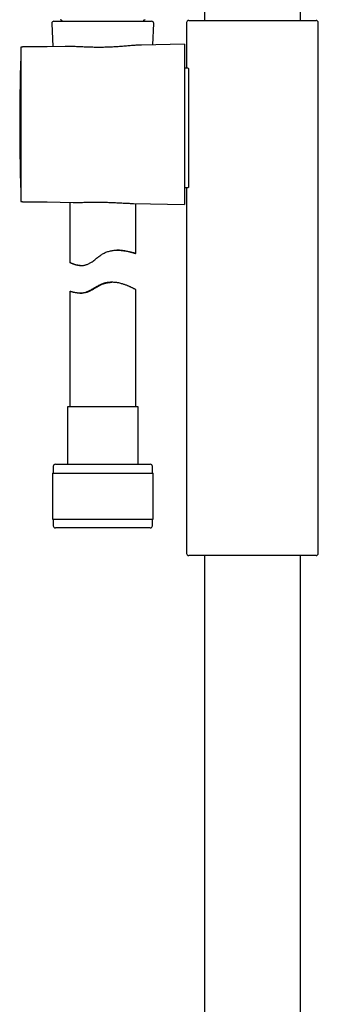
# Model space of a CAD drawing. Header units: millimetres. Extents: x 8 to 1091, y 12 to 2370.
# Tile 43 of 88: x 432 to 500, y 1870 to 2095. Entities that reach past the tile are written whole.
import ezdxf

# ---------------------------------------------------------------- set-up
doc = ezdxf.new("R2010")
doc.units = ezdxf.units.MM

msp = doc.modelspace()

# ---------------------------------------------------------------- linework, layer by layer
at = {"color": 7, "linetype": 'Continuous', "lineweight": 30}
for p, q in [((496.14, 2094.6), (496.14, 2227.86)), ((474.24, 2208.89), (474.24, 2094.6)), ((439.95, 2094.41), (462.2, 2094.41)), ((470.19, 2094.1), (470.19, 2083.68)), ((470.69, 2094.6), (499.69, 2094.6)), ((500.19, 1973.1), (500.19, 2094.1)), ((439.45, 2093.89), (439.67, 2088.63)), ((462.49, 2089.02), (462.7, 2093.89)), ((432.7, 2088.5), (432.43, 2088.5)), ((432.43, 2088.5), (432.43, 2053.32)), ((438.37, 2088.6), (432.92, 2088.56)), ((442.48, 2088.67), (438.37, 2088.6)), ((442.66, 2088.68), (442.48, 2088.67)), ((469.73, 2089.15), (459.93, 2088.98)), ((469.73, 2089.15), (469.73, 2052.67)), ((470.57, 2083.68), (469.73, 2083.69)), ((469.73, 2056.5), (470.57, 2056.51)), ((470.19, 2056.51), (470.19, 1973.1)), ((432.43, 2053.32), (432.7, 2053.32)), ((432.92, 2053.26), (438.37, 2053.22)), ((438.37, 2053.22), (444.34, 2053.11)), ((443.57, 2053.13), (443.57, 2039.43)), ((458.04, 2052.87), (469.73, 2052.67)), ((458.57, 2041.47), (458.57, 2052.86)), ((443.58, 2039.43), (443.58, 2039.43)), ((445.95, 2038.73), (446.19, 2038.73)), ((453.02, 2034.9), (452.93, 2034.9)), ((453.24, 2034.9), (453.16, 2034.9)), ((443.57, 2032.85), (443.57, 2006.54)), ((443.58, 2032.85), (443.58, 2032.85)), ((447.33, 2032.64), (447.32, 2032.64)), ((458.57, 2006.54), (458.57, 2033.21)), ((443.02, 2006.54), (443.02, 1993.41)), ((459.12, 2006.54), (443.02, 2006.54)), ((459.12, 1993.41), (459.12, 2006.54)), ((440.27, 1993.41), (461.87, 1993.41)), ((439.6, 1991.41), (439.6, 1980.91)), ((439.6, 1991.41), (462.55, 1991.41)), ((439.77, 1992.91), (439.77, 1991.41)), ((462.37, 1991.41), (462.37, 1992.91)), ((462.55, 1980.91), (462.55, 1991.41)), ((439.6, 1980.91), (462.55, 1980.91)), ((439.77, 1980.91), (439.77, 1979.41)), ((462.37, 1979.41), (462.37, 1980.91)), ((440.28, 1978.91), (440.27, 1978.91)), ((461.87, 1978.91), (440.28, 1978.91)), ((499.69, 1972.6), (470.69, 1972.6)), ((474.24, 1972.6), (474.24, 1729.18)), ((496.14, 1729.18), (496.14, 1972.6))]:
    msp.add_line(p, q, dxfattribs=at)
at = {"color": 7, "linetype": 'Continuous', "lineweight": 30, "flags": 128}
for points in [[(432.43, 2088.16), (432.43, 2088.15), (432.42, 2088.07)], [(432.42, 2053.75), (432.43, 2053.67), (432.43, 2053.66)]]:
    msp.add_lwpolyline(points, dxfattribs=at)
at = {"color": 7, "linetype": 'Continuous', "lineweight": 30}
for centre, radius, start, end in [((439.95, 2093.91), 0.5, 90, 182.4813), ((441.27, 2094.07), 0.7, 29.3056, 79.3261), ((460.87, 2094.07), 0.7, 100.6739, 150.6944), ((462.2, 2093.91), 0.5, 357.5187, 90), ((470.69, 2094.1), 0.5, 90, 180), ((499.69, 2094.1), 0.5, 0, 90), ((952.96, 2070.91), 520.81, 178.1116, 180), ((432.92, 2088.06), 0.5, 90.5, 116.2042), ((952.96, 2070.91), 520.81, 180, 181.8884), ((432.92, 2053.76), 0.5, 243.7958, 269.5), ((440.27, 1992.91), 0.5, 90, 180), ((461.87, 1992.91), 0.5, 0, 90), ((440.27, 1979.41), 0.5, 180, 270), ((461.87, 1979.41), 0.5, 270, 0), ((470.69, 1973.1), 0.5, 180, 270), ((499.69, 1973.1), 0.5, 270, 0)]:
    msp.add_arc(centre, radius, start, end, dxfattribs=at)
for points, knots in [([(459.93, 2088.98), (459.87, 2088.98), (459.67, 2088.97), (459.32, 2088.96), (458.86, 2088.94), (458.37, 2088.9), (457.86, 2088.87), (457.33, 2088.82), (456.76, 2088.78), (456.17, 2088.73), (455.56, 2088.68), (454.92, 2088.63), (454.28, 2088.59), (453.61, 2088.55), (452.94, 2088.51), (452.26, 2088.48), (451.57, 2088.46), (450.88, 2088.45), (450.17, 2088.45), (449.48, 2088.45), (448.81, 2088.46), (448.15, 2088.48), (447.5, 2088.5), (446.85, 2088.52), (446.21, 2088.55), (445.61, 2088.58), (445.06, 2088.61), (444.55, 2088.63), (444.06, 2088.65), (443.57, 2088.67), (443.1, 2088.68), (442.8, 2088.68), (442.66, 2088.68)], [0, 0, 0, 0, 0.01295, 0.044153, 0.075336, 0.107263, 0.139211, 0.171139, 0.205499, 0.239884, 0.274245, 0.309526, 0.344834, 0.380114, 0.415785, 0.451484, 0.487154, 0.523896, 0.560668, 0.59741, 0.632523, 0.667662, 0.702775, 0.738888, 0.77503, 0.811143, 0.84226, 0.873395, 0.904511, 0.936334, 0.968178, 1, 1, 1, 1]), ([(470.57, 2083.68), (470.57, 2083.67), (470.57, 2083.67), (470.58, 2083.6), (470.58, 2083.51), (470.59, 2083.39), (470.59, 2083.26), (470.59, 2083.1), (470.6, 2082.9), (470.6, 2082.65), (470.6, 2082.35), (470.6, 2082.03), (470.6, 2081.71), (470.6, 2081.4), (470.6, 2081.06), (470.6, 2080.68), (470.6, 2080.23), (470.6, 2079.71), (470.6, 2079.21), (470.6, 2078.72), (470.6, 2078.26), (470.6, 2077.79), (470.6, 2077.26), (470.6, 2076.66), (470.6, 2075.99), (470.6, 2075.36), (470.6, 2074.76), (470.6, 2074.21), (470.6, 2073.65), (470.59, 2073.03), (470.59, 2072.35), (470.59, 2071.61), (470.59, 2070.91), (470.59, 2070.27), (470.59, 2069.69), (470.59, 2069.11), (470.59, 2068.48), (470.59, 2067.79), (470.59, 2067.05), (470.6, 2066.38), (470.6, 2065.77), (470.6, 2065.22), (470.6, 2064.68), (470.6, 2064.1), (470.6, 2063.48), (470.6, 2062.84), (470.6, 2062.26), (470.6, 2061.75), (470.6, 2061.29), (470.6, 2060.86), (470.6, 2060.4), (470.6, 2059.93), (470.6, 2059.44), (470.6, 2059.02), (470.6, 2058.67), (470.6, 2058.36), (470.6, 2058.08), (470.6, 2057.8), (470.6, 2057.52), (470.6, 2057.25), (470.59, 2057.04), (470.59, 2056.88), (470.59, 2056.76), (470.58, 2056.66), (470.58, 2056.58), (470.57, 2056.52), (470.57, 2056.52), (470.57, 2056.52)], [0, 0, 0, 0, 0.017626, 0.035266, 0.052891, 0.066493, 0.080108, 0.093722, 0.107324, 0.12495, 0.142589, 0.160215, 0.173817, 0.187431, 0.201045, 0.214646, 0.232276, 0.24992, 0.26755, 0.281154, 0.294771, 0.308388, 0.321992, 0.339632, 0.357284, 0.374924, 0.388535, 0.402159, 0.415783, 0.429395, 0.447042, 0.464703, 0.48235, 0.495968, 0.509598, 0.523229, 0.536847, 0.554498, 0.572162, 0.589813, 0.603434, 0.617067, 0.6307, 0.644321, 0.66197, 0.679633, 0.697282, 0.710902, 0.724534, 0.738166, 0.751786, 0.769428, 0.787084, 0.804726, 0.818341, 0.831968, 0.845595, 0.85921, 0.876843, 0.89449, 0.912123, 0.92573, 0.93935, 0.95297, 0.966577, 0.984203, 1, 1, 1, 1]), ([(470.57, 2083.68), (470.57, 2083.67), (470.57, 2083.67), (470.58, 2083.61), (470.58, 2083.53), (470.59, 2083.41), (470.59, 2083.26), (470.59, 2083.09), (470.6, 2082.88), (470.6, 2082.64), (470.6, 2082.37), (470.6, 2082.08), (470.6, 2081.75), (470.6, 2081.39), (470.6, 2081.01), (470.6, 2080.6), (470.6, 2080.17), (470.6, 2079.86), (470.6, 2079.7)], [0, 0, 0, 0, 0.062724, 0.125863, 0.188891, 0.251828, 0.314692, 0.376373, 0.438004, 0.49959, 0.561135, 0.623897, 0.686625, 0.749322, 0.811996, 0.874658, 0.937321, 1, 1, 1, 1]), ([(470.6, 2060.5), (470.6, 2060.5), (470.6, 2060.34), (470.6, 2060.03), (470.6, 2059.59), (470.6, 2059.18), (470.6, 2058.8), (470.6, 2058.44), (470.6, 2058.12), (470.6, 2057.82), (470.6, 2057.56), (470.6, 2057.32), (470.59, 2057.11), (470.59, 2056.93), (470.59, 2056.78), (470.58, 2056.66), (470.58, 2056.58), (470.57, 2056.53), (470.57, 2056.51), (470.57, 2056.51), (470.57, 2056.51)], [0, 0, 0, 0, 0.000004, 0.063153, 0.126175, 0.189098, 0.251942, 0.314723, 0.376331, 0.437895, 0.499419, 0.560907, 0.623613, 0.686286, 0.748931, 0.811553, 0.874162, 0.936773, 0.999404, 1, 1, 1, 1]), ([(444.34, 2053.11), (444.46, 2053.11), (444.74, 2053.11), (445.19, 2053.11), (445.69, 2053.11), (446.21, 2053.12), (446.75, 2053.13), (447.31, 2053.14), (447.89, 2053.15), (448.48, 2053.16), (449.09, 2053.17), (449.7, 2053.17), (450.31, 2053.17), (450.92, 2053.16), (451.54, 2053.15), (452.16, 2053.13), (452.78, 2053.11), (453.4, 2053.09), (453.99, 2053.06), (454.57, 2053.03), (455.15, 2053), (455.72, 2052.97), (456.28, 2052.94), (456.82, 2052.91), (457.34, 2052.89), (457.74, 2052.88), (457.97, 2052.88), (458.04, 2052.87)], [0, 0, 0, 0, 0.0321, 0.071647, 0.111223, 0.150771, 0.191615, 0.23249, 0.273335, 0.315339, 0.357377, 0.399381, 0.440619, 0.481889, 0.523127, 0.565586, 0.608081, 0.65054, 0.691421, 0.732333, 0.773214, 0.815251, 0.857321, 0.899358, 0.940757, 0.982188, 1, 1, 1, 1]), ([(443.58, 2039.43), (443.58, 2039.43), (443.59, 2039.43), (443.63, 2039.41), (443.69, 2039.38), (443.78, 2039.34), (443.88, 2039.3), (444.01, 2039.24), (444.15, 2039.18), (444.31, 2039.12), (444.49, 2039.05), (444.7, 2038.98), (444.92, 2038.91), (445.16, 2038.85), (445.44, 2038.8), (445.71, 2038.76), (445.96, 2038.74), (446.18, 2038.73), (446.42, 2038.74), (446.68, 2038.76), (446.96, 2038.81), (447.24, 2038.88), (447.53, 2038.98), (447.81, 2039.1), (448.09, 2039.25), (448.36, 2039.41), (448.69, 2039.63), (449.06, 2039.89), (449.47, 2040.21), (449.85, 2040.51), (450.21, 2040.78), (450.54, 2041.02), (450.87, 2041.25), (451.23, 2041.47), (451.6, 2041.66), (452, 2041.82), (452.41, 2041.96), (452.83, 2042.07), (453.24, 2042.14), (453.65, 2042.19), (454.05, 2042.22), (454.44, 2042.23), (454.79, 2042.22), (455.11, 2042.2), (455.43, 2042.17), (455.74, 2042.13), (456.04, 2042.09), (456.32, 2042.04), (456.59, 2041.99), (456.84, 2041.94), (457.08, 2041.88), (457.31, 2041.83), (457.52, 2041.78), (457.71, 2041.72), (457.9, 2041.67), (458.06, 2041.63), (458.2, 2041.59), (458.33, 2041.55), (458.43, 2041.52), (458.5, 2041.49), (458.55, 2041.48), (458.57, 2041.47), (458.58, 2041.46), (458.56, 2041.47), (458.51, 2041.48), (458.45, 2041.49), (458.36, 2041.52), (458.25, 2041.54), (458.13, 2041.58), (457.98, 2041.62), (457.81, 2041.66), (457.62, 2041.71), (457.41, 2041.76), (457.18, 2041.81), (456.94, 2041.87), (456.67, 2041.93), (456.39, 2041.98), (456.09, 2042.04), (455.77, 2042.09), (455.43, 2042.14), (455.08, 2042.18), (454.71, 2042.21), (454.45, 2042.22), (454.31, 2042.22), (454.31, 2042.22)], [0, 0, 0, 0, 0.012119, 0.024249, 0.036369, 0.04888, 0.061402, 0.073914, 0.08602, 0.098135, 0.110242, 0.122654, 0.135075, 0.147486, 0.161004, 0.174521, 0.183728, 0.192942, 0.202147, 0.212355, 0.222562, 0.233056, 0.243549, 0.253762, 0.263979, 0.274416, 0.284856, 0.301043, 0.317248, 0.333447, 0.345851, 0.35827, 0.370675, 0.383059, 0.396096, 0.409132, 0.422603, 0.436075, 0.449104, 0.462135, 0.475503, 0.488873, 0.500444, 0.512025, 0.523597, 0.535498, 0.547408, 0.55931, 0.571084, 0.582866, 0.59464, 0.606698, 0.618765, 0.630823, 0.643673, 0.656533, 0.669383, 0.68263, 0.69589, 0.709137, 0.721577, 0.734027, 0.746467, 0.759286, 0.772116, 0.784936, 0.797094, 0.809261, 0.821419, 0.833917, 0.846425, 0.858923, 0.871339, 0.883765, 0.896181, 0.908933, 0.921695, 0.934447, 0.947293, 0.960149, 0.972994, 0.98628, 0.99958, 1, 1, 1, 1]), ([(454.82, 2042.21), (454.82, 2042.21), (454.82, 2042.21), (454.78, 2042.21), (454.72, 2042.21), (454.63, 2042.22), (454.52, 2042.22), (454.41, 2042.22), (454.32, 2042.22), (454.29, 2042.22)], [0, 0, 0, 0, 0.133949, 0.288626, 0.447797, 0.606969, 0.761665, 0.91636, 1, 1, 1, 1]), ([(454.37, 2042.22), (454.41, 2042.22), (454.5, 2042.22), (454.6, 2042.22), (454.7, 2042.21), (454.77, 2042.21), (454.81, 2042.21), (454.82, 2042.21), (454.82, 2042.21)], [0, 0, 0, 0, 0.13661, 0.305783, 0.476869, 0.647954, 0.823977, 1, 1, 1, 1]), ([(445.95, 2038.73), (445.89, 2038.73), (445.74, 2038.73), (445.51, 2038.76), (445.28, 2038.79), (445.06, 2038.83), (444.85, 2038.88), (444.65, 2038.94), (444.47, 2039), (444.3, 2039.07), (444.15, 2039.13), (444.01, 2039.19), (443.89, 2039.25), (443.79, 2039.3), (443.71, 2039.35), (443.64, 2039.38), (443.6, 2039.41), (443.58, 2039.42), (443.58, 2039.42)], [0, 0, 0, 0, 0.043506, 0.104063, 0.164681, 0.225257, 0.287441, 0.349667, 0.411856, 0.475671, 0.539524, 0.603337, 0.668662, 0.734032, 0.799351, 0.865924, 0.932496, 1, 1, 1, 1]), ([(458.57, 2033.21), (458.57, 2033.21), (458.58, 2033.21), (458.57, 2033.22), (458.54, 2033.24), (458.49, 2033.26), (458.42, 2033.3), (458.34, 2033.35), (458.23, 2033.41), (458.11, 2033.47), (457.98, 2033.54), (457.82, 2033.62), (457.65, 2033.7), (457.46, 2033.79), (457.25, 2033.89), (457.02, 2033.99), (456.77, 2034.1), (456.5, 2034.21), (456.21, 2034.32), (455.9, 2034.42), (455.56, 2034.53), (455.16, 2034.64), (454.77, 2034.74), (454.41, 2034.8), (454.08, 2034.85), (453.74, 2034.88), (453.37, 2034.9), (452.99, 2034.9), (452.59, 2034.87), (452.19, 2034.81), (451.8, 2034.73), (451.41, 2034.61), (451.02, 2034.46), (450.62, 2034.28), (450.21, 2034.06), (449.78, 2033.81), (449.39, 2033.58), (449.03, 2033.38), (448.71, 2033.19), (448.39, 2033.02), (448.09, 2032.88), (447.82, 2032.76), (447.58, 2032.67), (447.33, 2032.59), (447.08, 2032.53), (446.84, 2032.48), (446.56, 2032.44), (446.26, 2032.41), (445.93, 2032.4), (445.62, 2032.42), (445.34, 2032.44), (445.07, 2032.48), (444.84, 2032.52), (444.61, 2032.56), (444.41, 2032.61), (444.23, 2032.66), (444.06, 2032.7), (443.92, 2032.74), (443.81, 2032.78), (443.71, 2032.81), (443.64, 2032.83), (443.59, 2032.85), (443.58, 2032.85), (443.58, 2032.85)], [0, 0, 0, 0, 0.000036, 0.015625, 0.031225, 0.046814, 0.062857, 0.078912, 0.094956, 0.110583, 0.126221, 0.141848, 0.157854, 0.173869, 0.189875, 0.207036, 0.224209, 0.241371, 0.258963, 0.276567, 0.294158, 0.315944, 0.337728, 0.352614, 0.367512, 0.382395, 0.399055, 0.415713, 0.43282, 0.449926, 0.46661, 0.483293, 0.500503, 0.51772, 0.538354, 0.559012, 0.579658, 0.595531, 0.611424, 0.627305, 0.643162, 0.655097, 0.667041, 0.678972, 0.691324, 0.70369, 0.716045, 0.73393, 0.751817, 0.770094, 0.788373, 0.805536, 0.822713, 0.839878, 0.857534, 0.875204, 0.89286, 0.910426, 0.928007, 0.945572, 0.963709, 0.981863, 1, 1, 1, 1]), ([(445.87, 2032.41), (445.88, 2032.41), (445.97, 2032.41), (446.14, 2032.42), (446.41, 2032.45), (446.71, 2032.5), (447.04, 2032.59), (447.39, 2032.7), (447.73, 2032.85), (448.08, 2033.02), (448.42, 2033.2), (448.76, 2033.4), (449.11, 2033.61), (449.47, 2033.82), (449.83, 2034.02), (450.2, 2034.23), (450.55, 2034.39), (450.86, 2034.52), (451.13, 2034.62), (451.46, 2034.72), (451.83, 2034.8), (452.21, 2034.86), (452.55, 2034.89), (452.77, 2034.9), (452.9, 2034.9), (452.93, 2034.9)], [0, 0, 0, 0, 0.005008, 0.045266, 0.085485, 0.135482, 0.185471, 0.237042, 0.288627, 0.339194, 0.389825, 0.440427, 0.492199, 0.543995, 0.595766, 0.64847, 0.701159, 0.73707, 0.773011, 0.808911, 0.861796, 0.914684, 0.951213, 0.987779, 1, 1, 1, 1]), ([(447.32, 2032.64), (447.33, 2032.64), (447.34, 2032.64), (447.38, 2032.65), (447.44, 2032.67), (447.53, 2032.7), (447.64, 2032.74), (447.76, 2032.79), (447.91, 2032.85), (448.08, 2032.92), (448.25, 2033.01), (448.44, 2033.1), (448.64, 2033.21), (448.87, 2033.34), (449.14, 2033.49), (449.44, 2033.66), (449.75, 2033.84), (450.06, 2034.02), (450.35, 2034.18), (450.64, 2034.32), (450.94, 2034.46), (451.23, 2034.57), (451.5, 2034.66), (451.76, 2034.73), (452.02, 2034.79), (452.28, 2034.84), (452.53, 2034.87), (452.77, 2034.89), (452.98, 2034.9), (453.11, 2034.9), (453.16, 2034.9)], [0, 0, 0, 0, 0.034567, 0.069133, 0.104684, 0.140235, 0.17481, 0.209384, 0.244998, 0.280613, 0.314648, 0.348685, 0.383589, 0.418496, 0.463236, 0.507984, 0.55401, 0.600037, 0.638413, 0.676784, 0.716129, 0.755461, 0.787033, 0.818603, 0.851093, 0.883583, 0.915154, 0.946727, 0.979156, 1, 1, 1, 1]), ([(453.11, 2034.9), (453.1, 2034.9), (453, 2034.9), (452.81, 2034.9), (452.53, 2034.88), (452.24, 2034.85), (451.95, 2034.81), (451.67, 2034.75), (451.41, 2034.68), (451.14, 2034.6), (450.85, 2034.49), (450.55, 2034.36), (450.24, 2034.2), (449.94, 2034.04), (449.64, 2033.87), (449.35, 2033.7), (449.07, 2033.53), (448.8, 2033.37), (448.56, 2033.23), (448.34, 2033.11), (448.16, 2033.01), (447.98, 2032.92), (447.83, 2032.85), (447.69, 2032.79), (447.57, 2032.74), (447.47, 2032.7), (447.41, 2032.67), (447.36, 2032.65), (447.34, 2032.64), (447.33, 2032.64), (447.33, 2032.64)], [0, 0, 0, 0, 0.005365, 0.04196, 0.078553, 0.116455, 0.154354, 0.187365, 0.220377, 0.254405, 0.288437, 0.33031, 0.372195, 0.41524, 0.458288, 0.50154, 0.544788, 0.589194, 0.633592, 0.669218, 0.704841, 0.741467, 0.778092, 0.813744, 0.849395, 0.886154, 0.922913, 0.948483, 0.974052, 1, 1, 1, 1])]:
    msp.add_open_spline(points, degree=3, knots=knots, dxfattribs=at)

doc.saveas('drawing.dxf')
